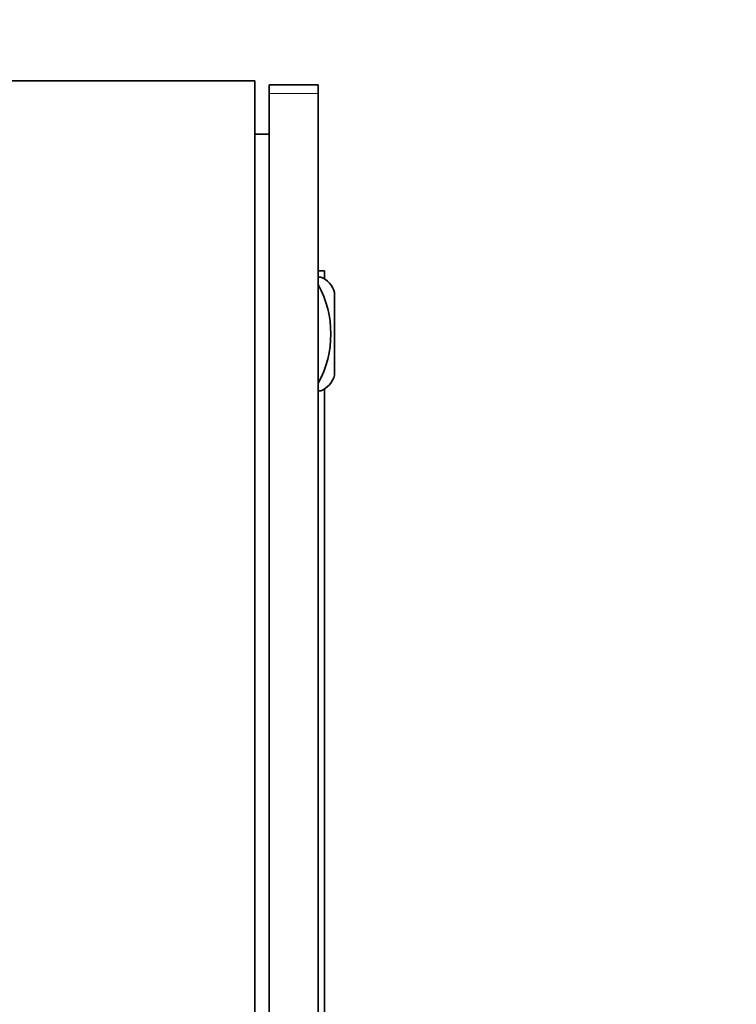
# Model space of a CAD drawing. Header units: millimetres. Extents: x 0 to 7128, y 0 to 5040.
# Tile 119 of 215: x 1564 to 1705, y 4224 to 4419. Entities that reach past the tile are written whole.
import ezdxf

# ---------------------------------------------------------------- set-up
doc = ezdxf.new("R2010")
doc.units = ezdxf.units.MM
doc.header["$LTSCALE"] = 12
doc.layers.add('Quote(ISO)', color=7, linetype='Continuous', lineweight=25, true_color=0x80ff00)
doc.layers.add('Spigoli tangenti visibili(ISO)', color=7, linetype='Continuous', lineweight=15, true_color=0x00803f)
doc.layers.add('Spigoli visibili(ISO)', color=7, linetype='Continuous', lineweight=35)
doc.styles.add('Corrente-BSI', font='arial.ttf')
doc.dimstyles.new('DEFAULT-ISO', dxfattribs={"dimscale": 12, "dimtxt": 3.5, "dimasz": 2.5, "dimexe": 1, "dimexo": 1, "dimgap": 0.762, "dimtad": 1, "dimtoh": 1, "dimrnd": 1e-08, "dimtxsty": 'Corrente-BSI', "dimcen": 0.09, "dimdle": 10, "dimclrd": 7, "dimclre": 7, "dimclrt": 7, "dimazin": 2, "dimtfac": 0.571429, "dimtmove": 0, "dimatfit": 3, "dimfxl": 1, "dimtolj": 1, "dimlwd": 5, "dimlwe": 5, "dimarcsym": 0})

# ---------------------------------------------------------------- blocks, each defined once
blk = doc.blocks.new('*D41')
at = {"layer": 'Defpoints', "color": 0, "linetype": 'Continuous', "transparency": 16777216}
for p in [(2528.22, 4576.75), (1422.05, 4196.28), (2528.22, 3952.75)]:
    blk.add_point(p, dxfattribs=at)
at = {"layer": 'Quote(ISO)', "color": 7, "linetype": 'Continuous', "lineweight": 5, "transparency": 16777216}
for p, q in [((1422.05, 4208.28), (1422.05, 4588.75)), ((2528.22, 3964.75), (2528.22, 4588.75)), ((1452.05, 4576.75), (2498.22, 4576.75))]:
    blk.add_line(p, q, dxfattribs=at)
at = {"layer": 'Quote(ISO)', "color": 7, "linetype": 'Continuous', "transparency": 16777216}
for points in [[(1452.05, 4581.75), (1452.05, 4571.75), (1422.05, 4576.75)], [(2498.22, 4581.75), (2498.22, 4571.75), (2528.22, 4576.75)]]:
    blk.add_solid(points, dxfattribs=at)
at = {"layer": 'Quote(ISO)', "color": 7, "linetype": 'Continuous', "lineweight": 9, "transparency": 16777216, "insert": (1975.13, 4648.52), "char_height": 42, "attachment_point": 5, "style": 'Corrente-BSI'}
blk.add_mtext('\\A1; \\fArial|b0|i0;2500mm\\P\\fArial|b0|i0;Room to be left for Sprayheads extraction', dxfattribs=at)

msp = doc.modelspace()

# ---------------------------------------------------------------- linework, layer by layer
at = {"layer": 'Spigoli tangenti visibili(ISO)'}
msp.add_line((1613.122, 4404.033), (1622.797, 4404.033), dxfattribs=at)
at = {"layer": 'Spigoli visibili(ISO)'}
for p, q in [((1522.797, 4406.533), (1610.297, 4406.533)), ((1610.297, 4106.533), (1610.297, 4406.533)), ((1613.122, 4404.033), (1613.122, 4405.783)), ((1613.122, 4405.783), (1622.797, 4405.783)), ((1622.797, 4404.033), (1622.797, 4405.783)), ((1613.122, 4404.033), (1613.122, 4109.033)), ((1622.797, 4404.033), (1622.797, 4109.033)), ((1610.297, 4396.033), (1613.122, 4396.033)), ((1622.797, 4369.033), (1624.047, 4369.033)), ((1623.297, 4367.783), (1622.797, 4367.783)), ((1624.047, 4367.395), (1624.047, 4369.033)), ((1626.047, 4348.367), (1626.047, 4364.698)), ((1622.797, 4345.283), (1623.297, 4345.283)), ((1624.047, 4345.67), (1624.047, 4167.395))]:
    msp.add_line(p, q, dxfattribs=at)
for centre, radius, start, end in [((1621.526, 4363.436), 4.694, 15.60386, 67.83115), ((1605.034, 4356.533), 20.263, 331.23721, 28.76279), ((1621.526, 4349.63), 4.694, 292.16885, 344.39614)]:
    msp.add_arc(centre, radius, start, end, dxfattribs=at)

# ---------------------------------------------------------------- dimensions: what is measured, and where the dimension line sits
at = {"layer": 'Quote(ISO)', "color": 7, "linetype": 'Continuous', "lineweight": 9}
dim = msp.add_linear_dim(base=(2528.216, 4576.753), p1=(1422.047, 4196.283), p2=(2528.216, 3952.753), angle=180, text=' \\fArial|b0|i0;2500mm\\P\\fArial|b0|i0;Room to be left for Sprayheads extraction', dimstyle='DEFAULT-ISO', override={"dimgap": 0.762, "dimtoh": 0, "dimdec": 0, "dimlfac": 2, "dimtol": 0, "dimlim": 0, "dimtp": 0, "dimtm": 0, "dimtdec": 0, "dimtofl": 0, "dimatfit": 1}, dxfattribs=at)
dim.commit()
dim.dimension.update_dxf_attribs({"geometry": '*D41', "text_midpoint": (1975.131, 4576.753), "dimtype": 160})

doc.saveas('drawing.dxf')
